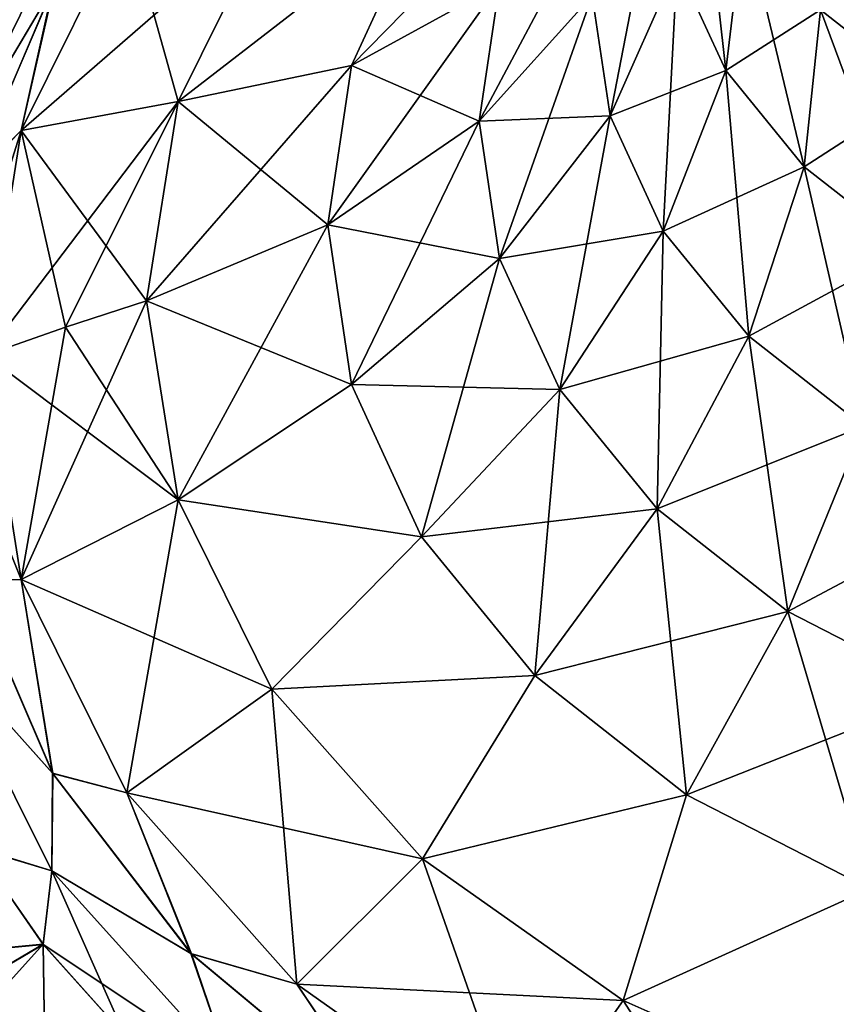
# Model space of a CAD drawing. Header units: millimetres. Extents: x -139 to 139, y -32 to 1264.
# Tile 33 of 256: x -131.49 to -127.99, y 7.29 to 11.51. Entities that reach past the tile are written whole.
import ezdxf

# ---------------------------------------------------------------- set-up
doc = ezdxf.new("R2010")
doc.units = ezdxf.units.MM
doc.header["$LTSCALE"] = 26.699852
for name, color, linetype in [('152', 7, 'CONTINUOUS'), ('155', 7, 'CONTINUOUS'), ('181', 7, 'CONTINUOUS'), ('182', 7, 'CONTINUOUS'), ('186', 7, 'CONTINUOUS'), ('187', 7, 'CONTINUOUS'), ('188', 7, 'CONTINUOUS'), ('192', 7, 'CONTINUOUS'), ('193', 7, 'CONTINUOUS'), ('194', 7, 'CONTINUOUS'), ('198', 7, 'CONTINUOUS'), ('199', 7, 'CONTINUOUS'), ('200', 7, 'CONTINUOUS'), ('204', 7, 'CONTINUOUS'), ('209', 7, 'CONTINUOUS'), ('210', 7, 'CONTINUOUS'), ('211', 7, 'CONTINUOUS'), ('212', 7, 'CONTINUOUS')]:
    doc.layers.add(name, color=color, linetype=linetype)

msp = doc.modelspace()

# ---------------------------------------------------------------- linework, layer by layer
at = {"layer": '152', "color": 7, "linetype": 'CONTINUOUS', "true_color": 0xa2afbf}
for points in [[(-133.45, 7.3532, 10.7344), (-131.3872, 7.5477, 11.9563), (-131.6752, 7.9602, 11.5256), (-133.45, 7.3532, 10.7344)], [(-131.3578, 5.5528, 13.0174), (-131.3872, 7.5477, 11.9563), (-133.45, 5.2556, 11.9028), (-131.3578, 5.5528, 13.0174)], [(-133.45, 5.2556, 11.9028), (-131.3872, 7.5477, 11.9563), (-133.45, 6.3314, 11.3671), (-133.45, 5.2556, 11.9028)], [(-133.45, 6.3314, 11.3671), (-131.3872, 7.5477, 11.9563), (-133.45, 7.3532, 10.7344), (-133.45, 6.3314, 11.3671)], [(-131.3872, 7.5477, 11.9563), (-131.3578, 5.5528, 13.0174), (-131.0374, 7.1566, 12.3681), (-131.3872, 7.5477, 11.9563)]]:
    msp.add_3dface(points, dxfattribs=at)
at = {"layer": '155', "color": 7, "linetype": 'CONTINUOUS', "true_color": 0xa2afbf}
for points in [[(-131.3872, 11.9563, 7.5476), (-131.3578, 13.0174, 5.5528), (-133.45, 11.3671, 6.3314), (-131.3872, 11.9563, 7.5476)], [(-133.45, 11.3671, 6.3314), (-131.3578, 13.0174, 5.5528), (-133.45, 11.9028, 5.2556), (-133.45, 11.3671, 6.3314)], [(-133.45, 11.9028, -5.2556), (-131.3871, 11.9565, -7.5473), (-133.45, 11.3671, -6.3314), (-133.45, 11.9028, -5.2556)], [(-133.45, 11.3671, -6.3314), (-131.3871, 11.9565, -7.5473), (-133.45, 10.7344, -7.3532), (-133.45, 11.3671, -6.3314)], [(-133.45, 10.7344, -7.3532), (-131.3871, 11.9565, -7.5473), (-131.669, 11.5364, -7.9498), (-133.45, 10.7344, -7.3532)], [(-131.6748, 11.5263, 7.9596), (-131.3872, 11.9563, 7.5476), (-133.45, 10.7344, 7.3532), (-131.6748, 11.5263, 7.9596)], [(-133.45, 10.7344, 7.3532), (-131.3872, 11.9563, 7.5476), (-133.45, 11.3671, 6.3314), (-133.45, 10.7344, 7.3532)], [(-131.3871, 7.5476, -11.9563), (-133.45, 7.3532, -10.7344), (-131.6761, 7.9617, -11.5241), (-131.3871, 7.5476, -11.9563)], [(-133.45, 6.3314, -11.3671), (-133.45, 7.3532, -10.7344), (-131.3871, 7.5476, -11.9563), (-133.45, 6.3314, -11.3671)], [(-131.3578, 5.5527, -13.0175), (-133.45, 6.3314, -11.3671), (-131.3871, 7.5476, -11.9563), (-131.3578, 5.5527, -13.0175)], [(-131.3578, 5.5527, -13.0175), (-131.3871, 7.5476, -11.9563), (-131.0394, 7.1587, -12.3659), (-131.3578, 5.5527, -13.0175)]]:
    msp.add_3dface(points, dxfattribs=at)
at = {"layer": '181', "color": 7, "linetype": 'CONTINUOUS', "true_color": 0xa2afbf}
for points in [[(-131.0297, 11.9456, 8.1966), (-131.4816, 11.0324, 9.1097), (-130.4083, 11.9667, 8.6409), (-131.0297, 11.9456, 8.1966)], [(-130.4083, 11.9667, 8.6409), (-131.4816, 11.0324, 9.1097), (-130.8091, 11.1566, 9.451), (-130.4083, 11.9667, 8.6409)], [(-131.6348, 10.0711, 10.0711), (-131.2922, 10.1909, 10.1909), (-130.8091, 11.1566, 9.451), (-131.6348, 10.0711, 10.0711)], [(-131.4816, 11.0324, 9.1097), (-131.6348, 10.0711, 10.0711), (-130.8091, 11.1566, 9.451), (-131.4816, 11.0324, 9.1097)], [(-131.2922, 10.1909, 10.1909), (-130.945, 10.3038, 10.3038), (-130.8091, 11.1566, 9.451), (-131.2922, 10.1909, 10.1909)]]:
    msp.add_3dface(points, dxfattribs=at)
at = {"layer": '182', "color": 7, "linetype": 'CONTINUOUS', "true_color": 0xa2afbf}
for points in [[(-131.4816, 11.0324, 9.1097), (-131.0297, 11.9456, 8.1966), (-131.3464, 11.6444, 8.2788), (-131.4816, 11.0324, 9.1097)], [(-131.7022, 10.8094, 9.1043), (-131.4816, 11.0324, 9.1097), (-131.3464, 11.6444, 8.2788), (-131.7022, 10.8094, 9.1043)], [(-131.6348, 10.0711, 10.0711), (-131.4816, 11.0324, 9.1097), (-131.8203, 9.9552, 9.9552), (-131.6348, 10.0711, 10.0711)], [(-131.8203, 9.9552, 9.9552), (-131.4816, 11.0324, 9.1097), (-131.7022, 10.8094, 9.1043), (-131.8203, 9.9552, 9.9552)]]:
    msp.add_3dface(points, dxfattribs=at)
at = {"layer": '186', "color": 7, "linetype": 'CONTINUOUS', "true_color": 0xa2afbf}
for points in [[(-129.4333, 11.6602, 10.4854), (-129.1752, 12.222, 9.9236), (-130.0675, 11.3114, 9.9459), (-129.4333, 11.6602, 10.4854)], [(-130.0675, 11.3114, 9.9459), (-129.1752, 12.222, 9.9236), (-129.7675, 11.9643, 9.293), (-130.0675, 11.3114, 9.9459)], [(-129.0363, 11.6115, 11.6115), (-128.9596, 12.1277, 11.0952), (-129.5207, 11.0728, 11.0728), (-129.0363, 11.6115, 11.6115)], [(-129.5207, 11.0728, 11.0728), (-128.9596, 12.1277, 11.0952), (-129.4333, 11.6602, 10.4854), (-129.5207, 11.0728, 11.0728)], [(-130.4083, 11.9667, 8.6409), (-130.8091, 11.1566, 9.451), (-129.7675, 11.9643, 9.293), (-130.4083, 11.9667, 8.6409)], [(-130.8091, 11.1566, 9.451), (-130.0675, 11.3114, 9.9459), (-129.7675, 11.9643, 9.293), (-130.8091, 11.1566, 9.451)], [(-129.5207, 11.0728, 11.0728), (-129.4333, 11.6602, 10.4854), (-130.169, 10.6287, 10.6287), (-129.5207, 11.0728, 11.0728)], [(-130.169, 10.6287, 10.6287), (-129.4333, 11.6602, 10.4854), (-130.0675, 11.3114, 9.9459), (-130.169, 10.6287, 10.6287)], [(-130.8091, 11.1566, 9.451), (-130.945, 10.3038, 10.3038), (-130.0675, 11.3114, 9.9459), (-130.8091, 11.1566, 9.451)], [(-130.945, 10.3038, 10.3038), (-130.169, 10.6287, 10.6287), (-130.0675, 11.3114, 9.9459), (-130.945, 10.3038, 10.3038)]]:
    msp.add_3dface(points, dxfattribs=at)
at = {"layer": '187', "color": 7, "linetype": 'CONTINUOUS', "true_color": 0xa2afbf}
for points in [[(-130.945, 10.3038, 10.3038), (-131.2922, 10.1909, 10.1909), (-131.4816, 9.1097, 11.0324), (-130.945, 10.3038, 10.3038)], [(-130.8091, 9.451, 11.1566), (-130.945, 10.3038, 10.3038), (-131.4816, 9.1097, 11.0324), (-130.8091, 9.451, 11.1566)], [(-131.2922, 10.1909, 10.1909), (-131.6348, 10.0711, 10.0711), (-131.4816, 9.1097, 11.0324), (-131.2922, 10.1909, 10.1909)], [(-131.0297, 8.1966, 11.9456), (-130.8091, 9.451, 11.1566), (-131.4816, 9.1097, 11.0324), (-131.0297, 8.1966, 11.9456)], [(-130.4083, 8.6409, 11.9667), (-130.8091, 9.451, 11.1566), (-131.0297, 8.1966, 11.9456), (-130.4083, 8.6409, 11.9667)], [(-130.3018, 7.3774, 12.7647), (-130.4083, 8.6409, 11.9667), (-131.0297, 8.1966, 11.9456), (-130.3018, 7.3774, 12.7647)], [(-129.7625, 7.9143, 12.6933), (-130.4083, 8.6409, 11.9667), (-130.3018, 7.3774, 12.7647), (-129.7625, 7.9143, 12.6933)], [(-129.3344, 6.6934, 13.4488), (-129.7625, 7.9143, 12.6933), (-130.3018, 7.3774, 12.7647), (-129.3344, 6.6934, 13.4488)], [(-128.9043, 7.3074, 13.3002), (-129.7625, 7.9143, 12.6933), (-129.3344, 6.6934, 13.4488), (-128.9043, 7.3074, 13.3002)], [(-128.1759, 6.1787, 13.9635), (-128.9043, 7.3074, 13.3002), (-129.3344, 6.6934, 13.4488), (-128.1759, 6.1787, 13.9635)], [(-127.8766, 6.8508, 13.7568), (-128.9043, 7.3074, 13.3002), (-128.1759, 6.1787, 13.9635), (-127.8766, 6.8508, 13.7568)]]:
    msp.add_3dface(points, dxfattribs=at)
at = {"layer": '188', "color": 7, "linetype": 'CONTINUOUS', "true_color": 0xa2afbf}
for points in [[(-131.4816, 9.1097, 11.0324), (-131.6348, 10.0711, 10.0711), (-131.7022, 9.1045, 10.8092), (-131.4816, 9.1097, 11.0324)], [(-131.3468, 8.2794, 11.6437), (-131.4816, 9.1097, 11.0324), (-131.7022, 9.1045, 10.8092), (-131.3468, 8.2794, 11.6437)], [(-131.0297, 8.1966, 11.9456), (-131.4816, 9.1097, 11.0324), (-131.3468, 8.2794, 11.6437), (-131.0297, 8.1966, 11.9456)], [(-130.7528, 7.5063, 12.4313), (-131.0297, 8.1966, 11.9456), (-131.3468, 8.2794, 11.6437), (-130.7528, 7.5063, 12.4313)], [(-130.3018, 7.3774, 12.7647), (-131.0297, 8.1966, 11.9456), (-130.7528, 7.5063, 12.4313), (-130.3018, 7.3774, 12.7647)], [(-129.9204, 6.8139, 13.1412), (-130.3018, 7.3774, 12.7647), (-130.7528, 7.5063, 12.4313), (-129.9204, 6.8139, 13.1412)], [(-129.3344, 6.6934, 13.4488), (-130.3018, 7.3774, 12.7647), (-129.9204, 6.8139, 13.1412), (-129.3344, 6.6934, 13.4488)]]:
    msp.add_3dface(points, dxfattribs=at)
at = {"layer": '192', "color": 7, "linetype": 'CONTINUOUS', "true_color": 0xa2afbf}
for points in [[(-128.4645, 11.2896, 13.1405), (-128.5875, 12.3901, 13.3107), (-128.6724, 11.742, 12.6881), (-128.4645, 11.2896, 13.1405)], [(-128.3853, 11.9499, 13.7509), (-128.5875, 12.3901, 13.3107), (-128.4645, 11.2896, 13.1405), (-128.3853, 11.9499, 13.7509)], [(-128.7427, 12.215, 12.215), (-129.0363, 11.6115, 11.6115), (-128.9596, 11.0952, 12.1277), (-128.7427, 12.215, 12.215)], [(-128.6724, 11.742, 12.6881), (-128.7427, 12.215, 12.215), (-128.9596, 11.0952, 12.1277), (-128.6724, 11.742, 12.6881)], [(-127.7035, 11.7717, 15.1934), (-128.159, 12.1294, 14.8357), (-127.62, 11.2051, 14.4956), (-127.7035, 11.7717, 15.1934)], [(-127.62, 11.2051, 14.4956), (-128.159, 12.1294, 14.8357), (-128.058, 11.5491, 14.1517), (-127.62, 11.2051, 14.4956)], [(-128.1282, 10.8777, 13.5524), (-128.3853, 11.9499, 13.7509), (-128.4645, 11.2896, 13.1405), (-128.1282, 10.8777, 13.5524)], [(-128.058, 11.5491, 14.1517), (-128.3853, 11.9499, 13.7509), (-128.1282, 10.8777, 13.5524), (-128.058, 11.5491, 14.1517)], [(-128.7328, 10.6016, 12.6213), (-128.6724, 11.742, 12.6881), (-128.9596, 11.0952, 12.1277), (-128.7328, 10.6016, 12.6213)], [(-128.4645, 11.2896, 13.1405), (-128.6724, 11.742, 12.6881), (-128.7328, 10.6016, 12.6213), (-128.4645, 11.2896, 13.1405)], [(-129.0363, 11.6115, 11.6115), (-129.5207, 11.0728, 11.0728), (-129.4333, 10.4854, 11.6602), (-129.0363, 11.6115, 11.6115)], [(-128.9596, 11.0952, 12.1277), (-129.0363, 11.6115, 11.6115), (-129.4333, 10.4854, 11.6602), (-128.9596, 11.0952, 12.1277)], [(-127.6781, 10.5242, 13.9059), (-128.058, 11.5491, 14.1517), (-128.1282, 10.8777, 13.5524), (-127.6781, 10.5242, 13.9059)], [(-127.62, 11.2051, 14.4956), (-128.058, 11.5491, 14.1517), (-127.6781, 10.5242, 13.9059), (-127.62, 11.2051, 14.4956)], [(-128.3657, 10.152, 13.0709), (-128.4645, 11.2896, 13.1405), (-128.7328, 10.6016, 12.6213), (-128.3657, 10.152, 13.0709)], [(-128.1282, 10.8777, 13.5524), (-128.4645, 11.2896, 13.1405), (-128.3657, 10.152, 13.0709), (-128.1282, 10.8777, 13.5524)], [(-129.1752, 9.9236, 12.222), (-128.9596, 11.0952, 12.1277), (-129.4333, 10.4854, 11.6602), (-129.1752, 9.9236, 12.222)], [(-128.7328, 10.6016, 12.6213), (-128.9596, 11.0952, 12.1277), (-129.1752, 9.9236, 12.222), (-128.7328, 10.6016, 12.6213)], [(-129.5207, 11.0728, 11.0728), (-130.169, 10.6287, 10.6287), (-130.0675, 9.9459, 11.3114), (-129.5207, 11.0728, 11.0728)], [(-129.4333, 10.4854, 11.6602), (-129.5207, 11.0728, 11.0728), (-130.0675, 9.9459, 11.3114), (-129.4333, 10.4854, 11.6602)], [(-127.8745, 9.7663, 13.4566), (-128.1282, 10.8777, 13.5524), (-128.3657, 10.152, 13.0709), (-127.8745, 9.7663, 13.4566)], [(-127.6781, 10.5242, 13.9059), (-128.1282, 10.8777, 13.5524), (-127.8745, 9.7663, 13.4566), (-127.6781, 10.5242, 13.9059)], [(-130.169, 10.6287, 10.6287), (-130.945, 10.3038, 10.3038), (-130.8091, 9.451, 11.1566), (-130.169, 10.6287, 10.6287)], [(-130.169, 10.6287, 10.6287), (-130.8091, 9.451, 11.1566), (-130.0675, 9.9459, 11.3114), (-130.169, 10.6287, 10.6287)], [(-128.7576, 9.4121, 12.7335), (-128.7328, 10.6016, 12.6213), (-129.1752, 9.9236, 12.222), (-128.7576, 9.4121, 12.7335)], [(-128.3657, 10.152, 13.0709), (-128.7328, 10.6016, 12.6213), (-128.7576, 9.4121, 12.7335), (-128.3657, 10.152, 13.0709)], [(-129.7675, 9.293, 11.9643), (-129.4333, 10.4854, 11.6602), (-130.0675, 9.9459, 11.3114), (-129.7675, 9.293, 11.9643)], [(-129.1752, 9.9236, 12.222), (-129.4333, 10.4854, 11.6602), (-129.7675, 9.293, 11.9643), (-129.1752, 9.9236, 12.222)], [(-128.1986, 8.9732, 13.1724), (-128.3657, 10.152, 13.0709), (-128.7576, 9.4121, 12.7335), (-128.1986, 8.9732, 13.1724)], [(-127.8745, 9.7663, 13.4566), (-128.3657, 10.152, 13.0709), (-128.1986, 8.9732, 13.1724), (-127.8745, 9.7663, 13.4566)], [(-130.8091, 9.451, 11.1566), (-129.7675, 9.293, 11.9643), (-130.0675, 9.9459, 11.3114), (-130.8091, 9.451, 11.1566)], [(-129.2821, 8.6985, 12.5589), (-129.1752, 9.9236, 12.222), (-129.7675, 9.293, 11.9643), (-129.2821, 8.6985, 12.5589)], [(-128.7576, 9.4121, 12.7335), (-129.1752, 9.9236, 12.222), (-129.2821, 8.6985, 12.5589), (-128.7576, 9.4121, 12.7335)], [(-127.5228, 8.626, 13.5196), (-127.8745, 9.7663, 13.4566), (-128.1986, 8.9732, 13.1724), (-127.5228, 8.626, 13.5196)], [(-130.8091, 9.451, 11.1566), (-130.4083, 8.6409, 11.9667), (-129.7675, 9.293, 11.9643), (-130.8091, 9.451, 11.1566)], [(-128.6325, 8.1883, 13.0691), (-128.7576, 9.4121, 12.7335), (-129.2821, 8.6985, 12.5589), (-128.6325, 8.1883, 13.0691)], [(-128.1986, 8.9732, 13.1724), (-128.7576, 9.4121, 12.7335), (-128.6325, 8.1883, 13.0691), (-128.1986, 8.9732, 13.1724)], [(-130.4083, 8.6409, 11.9667), (-129.2821, 8.6985, 12.5589), (-129.7675, 9.293, 11.9643), (-130.4083, 8.6409, 11.9667)], [(-127.847, 7.7848, 13.4726), (-128.1986, 8.9732, 13.1724), (-128.6325, 8.1883, 13.0691), (-127.847, 7.7848, 13.4726)], [(-127.5228, 8.626, 13.5196), (-128.1986, 8.9732, 13.1724), (-127.847, 7.7848, 13.4726), (-127.5228, 8.626, 13.5196)], [(-130.4083, 8.6409, 11.9667), (-129.7625, 7.9143, 12.6933), (-129.2821, 8.6985, 12.5589), (-130.4083, 8.6409, 11.9667)], [(-129.7625, 7.9143, 12.6933), (-128.6325, 8.1883, 13.0691), (-129.2821, 8.6985, 12.5589), (-129.7625, 7.9143, 12.6933)], [(-129.7625, 7.9143, 12.6933), (-128.9043, 7.3074, 13.3002), (-128.6325, 8.1883, 13.0691), (-129.7625, 7.9143, 12.6933)], [(-128.9043, 7.3074, 13.3002), (-127.847, 7.7848, 13.4726), (-128.6325, 8.1883, 13.0691), (-128.9043, 7.3074, 13.3002)], [(-128.9043, 7.3074, 13.3002), (-127.8766, 6.8508, 13.7568), (-127.847, 7.7848, 13.4726), (-128.9043, 7.3074, 13.3002)]]:
    msp.add_3dface(points, dxfattribs=at)
at = {"layer": '193', "color": 7, "linetype": 'CONTINUOUS', "true_color": 0xa2afbf}
for points in [[(-131.2922, 10.1909, -10.1909), (-130.945, 10.3038, -10.3038), (-130.8091, 9.451, -11.1566), (-131.2922, 10.1909, -10.1909)], [(-131.6348, 10.0711, -10.0711), (-131.2922, 10.1909, -10.1909), (-130.8091, 9.451, -11.1566), (-131.6348, 10.0711, -10.0711)], [(-131.4816, 9.1097, -11.0324), (-131.6348, 10.0711, -10.0711), (-130.8091, 9.451, -11.1566), (-131.4816, 9.1097, -11.0324)], [(-130.4083, 8.6409, -11.9667), (-131.4816, 9.1097, -11.0324), (-130.8091, 9.451, -11.1566), (-130.4083, 8.6409, -11.9667)], [(-131.0297, 8.1966, -11.9456), (-131.4816, 9.1097, -11.0324), (-130.4083, 8.6409, -11.9667), (-131.0297, 8.1966, -11.9456)], [(-129.7625, 7.9143, -12.6933), (-131.0297, 8.1966, -11.9456), (-130.4083, 8.6409, -11.9667), (-129.7625, 7.9143, -12.6933)], [(-130.3018, 7.3774, -12.7647), (-131.0297, 8.1966, -11.9456), (-129.7625, 7.9143, -12.6933), (-130.3018, 7.3774, -12.7647)], [(-128.9043, 7.3074, -13.3002), (-130.3018, 7.3774, -12.7647), (-129.7625, 7.9143, -12.6933), (-128.9043, 7.3074, -13.3002)], [(-129.3344, 6.6934, -13.4488), (-130.3018, 7.3774, -12.7647), (-128.9043, 7.3074, -13.3002), (-129.3344, 6.6934, -13.4488)], [(-127.8766, 6.8508, -13.7568), (-129.3344, 6.6934, -13.4488), (-128.9043, 7.3074, -13.3002), (-127.8766, 6.8508, -13.7568)]]:
    msp.add_3dface(points, dxfattribs=at)
at = {"layer": '194', "color": 7, "linetype": 'CONTINUOUS', "true_color": 0xa2afbf}
for points in [[(-131.6348, 10.0711, -10.0711), (-131.4816, 9.1097, -11.0324), (-131.8203, 9.9552, -9.9552), (-131.6348, 10.0711, -10.0711)], [(-131.8203, 9.9552, -9.9552), (-131.4816, 9.1097, -11.0324), (-131.7025, 9.1054, -10.8083), (-131.8203, 9.9552, -9.9552)], [(-131.7025, 9.1054, -10.8083), (-131.4816, 9.1097, -11.0324), (-131.3475, 8.2807, -11.6425), (-131.7025, 9.1054, -10.8083)], [(-131.4816, 9.1097, -11.0324), (-131.0297, 8.1966, -11.9456), (-131.3475, 8.2807, -11.6425), (-131.4816, 9.1097, -11.0324)], [(-131.3475, 8.2807, -11.6425), (-131.0297, 8.1966, -11.9456), (-130.7547, 7.5082, -12.4294), (-131.3475, 8.2807, -11.6425)], [(-131.0297, 8.1966, -11.9456), (-130.3018, 7.3774, -12.7647), (-130.7547, 7.5082, -12.4294), (-131.0297, 8.1966, -11.9456)], [(-130.7547, 7.5082, -12.4294), (-130.3018, 7.3774, -12.7647), (-129.9238, 6.8161, -13.1389), (-130.7547, 7.5082, -12.4294)], [(-130.3018, 7.3774, -12.7647), (-129.3344, 6.6934, -13.4488), (-129.9238, 6.8161, -13.1389), (-130.3018, 7.3774, -12.7647)]]:
    msp.add_3dface(points, dxfattribs=at)
at = {"layer": '198', "color": 7, "linetype": 'CONTINUOUS', "true_color": 0xa2afbf}
for points in [[(-128.6724, 11.742, -12.6881), (-128.3853, 11.9499, -13.7509), (-128.4645, 11.2896, -13.1405), (-128.6724, 11.742, -12.6881)], [(-128.3853, 11.9499, -13.7509), (-128.058, 11.5491, -14.1517), (-128.4645, 11.2896, -13.1405), (-128.3853, 11.9499, -13.7509)], [(-128.058, 11.5491, -14.1517), (-127.7035, 11.7717, -15.1934), (-127.62, 11.2051, -14.4956), (-128.058, 11.5491, -14.1517)], [(-129.0363, 11.6115, -11.6115), (-128.6724, 11.742, -12.6881), (-128.9596, 11.0952, -12.1277), (-129.0363, 11.6115, -11.6115)], [(-128.6724, 11.742, -12.6881), (-128.4645, 11.2896, -13.1405), (-128.9596, 11.0952, -12.1277), (-128.6724, 11.742, -12.6881)], [(-129.0363, 11.6115, -11.6115), (-128.9596, 11.0952, -12.1277), (-129.5207, 11.0728, -11.0728), (-129.0363, 11.6115, -11.6115)], [(-128.4645, 11.2896, -13.1405), (-128.058, 11.5491, -14.1517), (-128.1282, 10.8777, -13.5524), (-128.4645, 11.2896, -13.1405)], [(-128.058, 11.5491, -14.1517), (-127.62, 11.2051, -14.4956), (-128.1282, 10.8777, -13.5524), (-128.058, 11.5491, -14.1517)], [(-128.9596, 11.0952, -12.1277), (-128.4645, 11.2896, -13.1405), (-128.7328, 10.6016, -12.6213), (-128.9596, 11.0952, -12.1277)], [(-128.4645, 11.2896, -13.1405), (-128.1282, 10.8777, -13.5524), (-128.7328, 10.6016, -12.6213), (-128.4645, 11.2896, -13.1405)], [(-128.1282, 10.8777, -13.5524), (-127.62, 11.2051, -14.4956), (-127.6781, 10.5242, -13.9059), (-128.1282, 10.8777, -13.5524)], [(-129.5207, 11.0728, -11.0728), (-128.9596, 11.0952, -12.1277), (-129.4333, 10.4854, -11.6602), (-129.5207, 11.0728, -11.0728)], [(-128.9596, 11.0952, -12.1277), (-128.7328, 10.6016, -12.6213), (-129.4333, 10.4854, -11.6602), (-128.9596, 11.0952, -12.1277)], [(-129.5207, 11.0728, -11.0728), (-129.4333, 10.4854, -11.6602), (-130.169, 10.6287, -10.6287), (-129.5207, 11.0728, -11.0728)], [(-128.7328, 10.6016, -12.6213), (-128.1282, 10.8777, -13.5524), (-128.3657, 10.152, -13.0709), (-128.7328, 10.6016, -12.6213)], [(-128.1282, 10.8777, -13.5524), (-127.6781, 10.5242, -13.9059), (-128.3657, 10.152, -13.0709), (-128.1282, 10.8777, -13.5524)], [(-130.945, 10.3038, -10.3038), (-130.169, 10.6287, -10.6287), (-130.0675, 9.9459, -11.3114), (-130.945, 10.3038, -10.3038)], [(-130.169, 10.6287, -10.6287), (-129.4333, 10.4854, -11.6602), (-130.0675, 9.9459, -11.3114), (-130.169, 10.6287, -10.6287)], [(-129.4333, 10.4854, -11.6602), (-128.7328, 10.6016, -12.6213), (-129.1752, 9.9236, -12.222), (-129.4333, 10.4854, -11.6602)], [(-128.7328, 10.6016, -12.6213), (-128.3657, 10.152, -13.0709), (-129.1752, 9.9236, -12.222), (-128.7328, 10.6016, -12.6213)], [(-128.3657, 10.152, -13.0709), (-127.6781, 10.5242, -13.9059), (-127.8745, 9.7663, -13.4566), (-128.3657, 10.152, -13.0709)], [(-129.4333, 10.4854, -11.6602), (-129.1752, 9.9236, -12.222), (-130.0675, 9.9459, -11.3114), (-129.4333, 10.4854, -11.6602)], [(-130.8091, 9.451, -11.1566), (-130.945, 10.3038, -10.3038), (-130.0675, 9.9459, -11.3114), (-130.8091, 9.451, -11.1566)], [(-129.1752, 9.9236, -12.222), (-128.3657, 10.152, -13.0709), (-128.7576, 9.4121, -12.7335), (-129.1752, 9.9236, -12.222)], [(-128.3657, 10.152, -13.0709), (-127.8745, 9.7663, -13.4566), (-128.7576, 9.4121, -12.7335), (-128.3657, 10.152, -13.0709)], [(-130.8091, 9.451, -11.1566), (-130.0675, 9.9459, -11.3114), (-129.7675, 9.293, -11.9643), (-130.8091, 9.451, -11.1566)], [(-130.0675, 9.9459, -11.3114), (-129.1752, 9.9236, -12.222), (-129.7675, 9.293, -11.9643), (-130.0675, 9.9459, -11.3114)], [(-129.1752, 9.9236, -12.222), (-128.7576, 9.4121, -12.7335), (-129.7675, 9.293, -11.9643), (-129.1752, 9.9236, -12.222)], [(-128.7576, 9.4121, -12.7335), (-127.8745, 9.7663, -13.4566), (-128.1986, 8.9732, -13.1724), (-128.7576, 9.4121, -12.7335)], [(-127.8745, 9.7663, -13.4566), (-127.2807, 9.4612, -13.7617), (-128.1986, 8.9732, -13.1724), (-127.8745, 9.7663, -13.4566)], [(-130.4083, 8.6409, -11.9667), (-130.8091, 9.451, -11.1566), (-129.7675, 9.293, -11.9643), (-130.4083, 8.6409, -11.9667)], [(-128.1986, 8.9732, -13.1724), (-127.2807, 9.4612, -13.7617), (-127.5228, 8.626, -13.5196), (-128.1986, 8.9732, -13.1724)], [(-129.7675, 9.293, -11.9643), (-128.7576, 9.4121, -12.7335), (-129.2821, 8.6985, -12.5589), (-129.7675, 9.293, -11.9643)], [(-128.7576, 9.4121, -12.7335), (-128.1986, 8.9732, -13.1724), (-129.2821, 8.6985, -12.5589), (-128.7576, 9.4121, -12.7335)], [(-130.4083, 8.6409, -11.9667), (-129.7675, 9.293, -11.9643), (-129.2821, 8.6985, -12.5589), (-130.4083, 8.6409, -11.9667)], [(-129.2821, 8.6985, -12.5589), (-128.1986, 8.9732, -13.1724), (-128.6325, 8.1883, -13.0691), (-129.2821, 8.6985, -12.5589)], [(-128.1986, 8.9732, -13.1724), (-127.5228, 8.626, -13.5196), (-128.6325, 8.1883, -13.0691), (-128.1986, 8.9732, -13.1724)], [(-129.7625, 7.9143, -12.6933), (-130.4083, 8.6409, -11.9667), (-129.2821, 8.6985, -12.5589), (-129.7625, 7.9143, -12.6933)], [(-129.7625, 7.9143, -12.6933), (-129.2821, 8.6985, -12.5589), (-128.6325, 8.1883, -13.0691), (-129.7625, 7.9143, -12.6933)], [(-128.6325, 8.1883, -13.0691), (-127.5228, 8.626, -13.5196), (-127.847, 7.7848, -13.4726), (-128.6325, 8.1883, -13.0691)], [(-128.9043, 7.3074, -13.3002), (-129.7625, 7.9143, -12.6933), (-128.6325, 8.1883, -13.0691), (-128.9043, 7.3074, -13.3002)], [(-128.9043, 7.3074, -13.3002), (-128.6325, 8.1883, -13.0691), (-127.847, 7.7848, -13.4726), (-128.9043, 7.3074, -13.3002)], [(-127.8766, 6.8508, -13.7568), (-128.9043, 7.3074, -13.3002), (-127.847, 7.7848, -13.4726), (-127.8766, 6.8508, -13.7568)]]:
    msp.add_3dface(points, dxfattribs=at)
at = {"layer": '199', "color": 7, "linetype": 'CONTINUOUS', "true_color": 0xa2afbf}
for points in [[(-131.0297, 11.9456, -8.1966), (-130.8091, 11.1566, -9.451), (-131.4816, 11.0324, -9.1097), (-131.0297, 11.9456, -8.1966)], [(-130.4083, 11.9667, -8.6409), (-130.8091, 11.1566, -9.451), (-131.0297, 11.9456, -8.1966), (-130.4083, 11.9667, -8.6409)], [(-130.8091, 11.1566, -9.451), (-130.945, 10.3038, -10.3038), (-131.4816, 11.0324, -9.1097), (-130.8091, 11.1566, -9.451)], [(-131.2922, 10.1909, -10.1909), (-131.6348, 10.0711, -10.0711), (-131.4816, 11.0324, -9.1097), (-131.2922, 10.1909, -10.1909)], [(-130.945, 10.3038, -10.3038), (-131.2922, 10.1909, -10.1909), (-131.4816, 11.0324, -9.1097), (-130.945, 10.3038, -10.3038)]]:
    msp.add_3dface(points, dxfattribs=at)
at = {"layer": '200', "color": 7, "linetype": 'CONTINUOUS', "true_color": 0xa2afbf}
for points in [[(-131.0297, 11.9456, -8.1966), (-131.4816, 11.0324, -9.1097), (-131.3404, 11.6546, -8.2688), (-131.0297, 11.9456, -8.1966)], [(-131.3404, 11.6546, -8.2688), (-131.4816, 11.0324, -9.1097), (-131.7003, 10.8161, -9.0977), (-131.3404, 11.6546, -8.2688)], [(-131.4816, 11.0324, -9.1097), (-131.6348, 10.0711, -10.0711), (-131.7003, 10.8161, -9.0977), (-131.4816, 11.0324, -9.1097)]]:
    msp.add_3dface(points, dxfattribs=at)
at = {"layer": '204', "color": 7, "linetype": 'CONTINUOUS', "true_color": 0xa2afbf}
for points in [[(-130.8091, 11.1566, -9.451), (-130.4083, 11.9667, -8.6409), (-129.7675, 11.9643, -9.293), (-130.8091, 11.1566, -9.451)], [(-130.8091, 11.1566, -9.451), (-129.7675, 11.9643, -9.293), (-130.0675, 11.3114, -9.9459), (-130.8091, 11.1566, -9.451)], [(-129.7675, 11.9643, -9.293), (-129.4333, 11.6602, -10.4854), (-130.0675, 11.3114, -9.9459), (-129.7675, 11.9643, -9.293)], [(-129.4333, 11.6602, -10.4854), (-129.5207, 11.0728, -11.0728), (-130.0675, 11.3114, -9.9459), (-129.4333, 11.6602, -10.4854)], [(-129.0363, 11.6115, -11.6115), (-129.5207, 11.0728, -11.0728), (-129.4333, 11.6602, -10.4854), (-129.0363, 11.6115, -11.6115)], [(-130.169, 10.6287, -10.6287), (-130.8091, 11.1566, -9.451), (-130.0675, 11.3114, -9.9459), (-130.169, 10.6287, -10.6287)], [(-129.5207, 11.0728, -11.0728), (-130.169, 10.6287, -10.6287), (-130.0675, 11.3114, -9.9459), (-129.5207, 11.0728, -11.0728)], [(-130.169, 10.6287, -10.6287), (-130.945, 10.3038, -10.3038), (-130.8091, 11.1566, -9.451), (-130.169, 10.6287, -10.6287)]]:
    msp.add_3dface(points, dxfattribs=at)
at = {"layer": '209', "color": 7, "linetype": 'CONTINUOUS', "true_color": 0xa2afbf}
for points in [[(-131.3468, 8.2794, 11.6437), (-131.7022, 9.1045, 10.8092), (-131.8253, 8.8147, 10.8362), (-131.3468, 8.2794, 11.6437)], [(-131.8253, 8.8147, 10.8362), (-131.6752, 7.9602, 11.5256), (-131.3503, 7.8625, 11.8056), (-131.8253, 8.8147, 10.8362)], [(-131.3468, 8.2794, 11.6437), (-131.8253, 8.8147, 10.8362), (-131.3503, 7.8625, 11.8056), (-131.3468, 8.2794, 11.6437)], [(-130.7528, 7.5063, 12.4313), (-131.3468, 8.2794, 11.6437), (-131.3503, 7.8625, 11.8056), (-130.7528, 7.5063, 12.4313)], [(-131.6752, 7.9602, 11.5256), (-131.3872, 7.5477, 11.9563), (-131.3503, 7.8625, 11.8056), (-131.6752, 7.9602, 11.5256)], [(-131.3872, 7.5477, 11.9563), (-131.0374, 7.1566, 12.3681), (-131.3503, 7.8625, 11.8056), (-131.3872, 7.5477, 11.9563)], [(-131.3503, 7.8625, 11.8056), (-131.0374, 7.1566, 12.3681), (-130.5834, 7.0116, 12.6815), (-131.3503, 7.8625, 11.8056)], [(-130.7528, 7.5063, 12.4313), (-131.3503, 7.8625, 11.8056), (-130.5834, 7.0116, 12.6815), (-130.7528, 7.5063, 12.4313)], [(-129.9204, 6.8139, 13.1412), (-130.7528, 7.5063, 12.4313), (-130.5834, 7.0116, 12.6815), (-129.9204, 6.8139, 13.1412)]]:
    msp.add_3dface(points, dxfattribs=at)
at = {"layer": '210', "color": 7, "linetype": 'CONTINUOUS', "true_color": 0xa2afbf}
for points in [[(-131.3503, 11.8056, 7.8625), (-131.6748, 11.5263, 7.9596), (-131.8253, 10.8362, 8.8147), (-131.3503, 11.8056, 7.8625)], [(-131.3464, 11.6444, 8.2788), (-131.3503, 11.8056, 7.8625), (-131.8253, 10.8362, 8.8147), (-131.3464, 11.6444, 8.2788)], [(-131.7022, 10.8094, 9.1043), (-131.3464, 11.6444, 8.2788), (-131.8253, 10.8362, 8.8147), (-131.7022, 10.8094, 9.1043)]]:
    msp.add_3dface(points, dxfattribs=at)
at = {"layer": '211', "color": 7, "linetype": 'CONTINUOUS', "true_color": 0xa2afbf}
for points in [[(-131.8253, 10.8362, -8.8146), (-131.669, 11.5364, -7.9498), (-131.3502, 11.8056, -7.8624), (-131.8253, 10.8362, -8.8146)], [(-131.3404, 11.6546, -8.2688), (-131.8253, 10.8362, -8.8146), (-131.3502, 11.8056, -7.8624), (-131.3404, 11.6546, -8.2688)], [(-131.3404, 11.6546, -8.2688), (-131.7003, 10.8161, -9.0977), (-131.8253, 10.8362, -8.8146), (-131.3404, 11.6546, -8.2688)]]:
    msp.add_3dface(points, dxfattribs=at)
at = {"layer": '212', "color": 7, "linetype": 'CONTINUOUS', "true_color": 0xa2afbf}
for points in [[(-131.7025, 9.1054, -10.8083), (-131.3475, 8.2807, -11.6425), (-131.8253, 8.8147, -10.8362), (-131.7025, 9.1054, -10.8083)], [(-131.3503, 7.8625, -11.8056), (-131.6761, 7.9617, -11.5241), (-131.8253, 8.8147, -10.8362), (-131.3503, 7.8625, -11.8056)], [(-131.3475, 8.2807, -11.6425), (-131.3503, 7.8625, -11.8056), (-131.8253, 8.8147, -10.8362), (-131.3475, 8.2807, -11.6425)], [(-131.3475, 8.2807, -11.6425), (-130.7547, 7.5082, -12.4294), (-131.3503, 7.8625, -11.8056), (-131.3475, 8.2807, -11.6425)], [(-131.3871, 7.5476, -11.9563), (-131.6761, 7.9617, -11.5241), (-131.3503, 7.8625, -11.8056), (-131.3871, 7.5476, -11.9563)], [(-130.5834, 7.0116, -12.6814), (-131.3871, 7.5476, -11.9563), (-131.3503, 7.8625, -11.8056), (-130.5834, 7.0116, -12.6814)], [(-130.7547, 7.5082, -12.4294), (-130.5834, 7.0116, -12.6814), (-131.3503, 7.8625, -11.8056), (-130.7547, 7.5082, -12.4294)], [(-131.0394, 7.1587, -12.3659), (-131.3871, 7.5476, -11.9563), (-130.5834, 7.0116, -12.6814), (-131.0394, 7.1587, -12.3659)], [(-130.7547, 7.5082, -12.4294), (-129.9238, 6.8161, -13.1389), (-130.5834, 7.0116, -12.6814), (-130.7547, 7.5082, -12.4294)]]:
    msp.add_3dface(points, dxfattribs=at)

doc.saveas('drawing.dxf')
